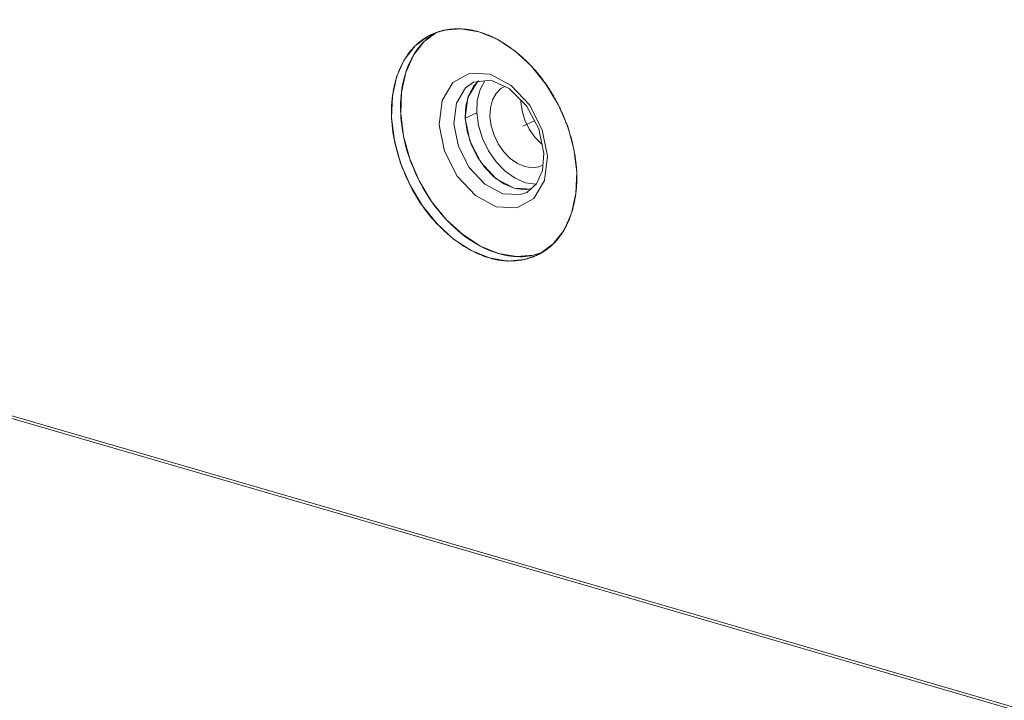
# Model space of a CAD drawing. Header units: millimetres. Extents: x 3925 to 5043, y -86 to 778.
# Tile 111 of 256: x 4546.38 to 4553.41, y 116.37 to 121.23. Entities that reach past the tile are written whole.
import ezdxf

# ---------------------------------------------------------------- set-up
doc = ezdxf.new("R2010")
doc.units = ezdxf.units.MM
doc.header["$LTSCALE"] = 46.255
for name, color, linetype in [('11_190F4G00BDXF_CONTINUOUS_LINE', 7, 'CONTINUOUS'), ('H30-IO-SHIELDXF_CONTINUOUS_LINE', 7, 'CONTINUOUS'), ('H30K-IO-LABEDXF_CONTINUOUS_LINE', 7, 'CONTINUOUS'), ('H30K-REAR-CODXF_CONTINUOUS_LINE', 7, 'CONTINUOUS'), ('LABEL-IO-H30DXF_CONTINUOUS_LINE', 7, 'CONTINUOUS')]:
    doc.layers.add(name, color=color, linetype=linetype)

msp = doc.modelspace()

# ---------------------------------------------------------------- linework, layer by layer
at = {"layer": '11_190F4G00BDXF_CONTINUOUS_LINE', "color": 7, "linetype": 'Continuous', "lineweight": 0}
for p, q in [((4549.8435, 120.7524), (4549.8385, 120.7504)), ((4549.9583, 120.6438), (4549.9588, 120.655)), ((4550.0559, 120.5083), (4549.9742, 120.4689)), ((4550.1098, 120.1874), (4550.1162, 120.1912))]:
    msp.add_line(p, q, dxfattribs=at)
for points in [[(4549.8385, 120.7504), (4549.817, 120.7377), (4549.7817, 120.7032), (4549.7558, 120.6566), (4549.7409, 120.6004), (4549.7379, 120.5376)], [(4550.0582, 120.3917), (4550.0187, 120.4479), (4549.9878, 120.5111), (4549.9672, 120.5776), (4549.9583, 120.6438)], [(4549.7379, 120.5376), (4549.7468, 120.4717), (4549.7671, 120.4056), (4549.7977, 120.3428), (4549.8369, 120.2866), (4549.8832, 120.2391), (4549.9342, 120.2031), (4549.987, 120.1805), (4550.0392, 120.1723), (4550.0881, 120.1789), (4550.1098, 120.1874)], [(4550.1096, 120.3409), (4550.1046, 120.3445), (4550.0582, 120.3917)]]:
    msp.add_lwpolyline(points, dxfattribs=at)
at = {"layer": 'H30-IO-SHIELDXF_CONTINUOUS_LINE', "color": 7, "linetype": 'Continuous', "lineweight": 0}
for p, q in [((4549.5864, 120.6915), (4549.5659, 120.6133)), ((4549.6475, 120.6526), (4549.6434, 120.5651)), ((4549.5659, 120.6133), (4549.5617, 120.5258)), ((4549.6434, 120.5651), (4549.5617, 120.5258)), ((4549.5617, 120.5258), (4549.5742, 120.4335)), ((4549.9187, 120.0965), (4549.9928, 120.0649)), ((4549.9111, 120.0256), (4549.9843, 120.0143)), ((4549.9843, 120.0143), (4550.0289, 120.0205))]:
    msp.add_line(p, q, dxfattribs=at)
for points in [[(4549.6588, 120.7926), (4549.6223, 120.7567), (4549.5864, 120.6915)], [(4549.7023, 120.7931), (4549.6681, 120.7309), (4549.6475, 120.6526)], [(4549.6434, 120.5651), (4549.6558, 120.4728), (4549.6842, 120.3803), (4549.7271, 120.2923), (4549.7825, 120.2131), (4549.8474, 120.1467), (4549.9187, 120.0965)], [(4549.5742, 120.4335), (4549.6026, 120.341), (4549.6455, 120.2529)], [(4549.6455, 120.2529), (4549.7008, 120.1737), (4549.7657, 120.1073)], [(4549.7657, 120.1073), (4549.837, 120.0571), (4549.9111, 120.0256)], [(4549.9928, 120.0649), (4550.0659, 120.0536), (4550.0671, 120.0538)]]:
    msp.add_lwpolyline(points, dxfattribs=at)
at = {"layer": 'H30K-IO-LABEDXF_CONTINUOUS_LINE', "color": 7, "linetype": 'Continuous', "lineweight": 0}
for p, q in [((4509.9829, 128.9676), (4590.291, 105.6092)), ((4549.5223, 121.1645), (4549.5384, 121.1639)), ((4549.7819, 121.093), (4549.7981, 121.0843)), ((4549.902, 121.0167), (4549.9086, 121.0117)), ((4549.9086, 121.0117), (4549.9152, 121.0066)), ((4549.9152, 121.0066), (4549.9218, 121.0015)), ((4549.9218, 121.0015), (4549.9283, 120.9963)), ((4550.0254, 120.9073), (4550.0389, 120.8931)), ((4550.2216, 120.6315), (4550.2304, 120.6141)), ((4550.2304, 120.6141), (4550.2347, 120.6054)), ((4550.2347, 120.6054), (4550.2389, 120.5966)), ((4550.2389, 120.5966), (4550.243, 120.5878)), ((4550.243, 120.5878), (4550.2471, 120.579)), ((4550.2867, 120.4828), (4550.29, 120.4736)), ((4550.29, 120.4736), (4550.2932, 120.4644)), ((4550.3355, 120.3142), (4550.3392, 120.296)), ((4550.353, 119.9961), (4550.351, 119.9804)), ((4550.2705, 119.733), (4550.2641, 119.7221))]:
    msp.add_line(p, q, dxfattribs=at)
for points in [[(4549.2025, 121.0424), (4549.2084, 121.0481), (4549.2144, 121.0536), (4549.2204, 121.0591), (4549.2266, 121.0643), (4549.2328, 121.0695), (4549.2391, 121.0745), (4549.2455, 121.0794), (4549.252, 121.0841), (4549.2585, 121.0887), (4549.2652, 121.0932), (4549.2719, 121.0975), (4549.2787, 121.1017), (4549.2855, 121.1058), (4549.2925, 121.1097), (4549.2995, 121.1135), (4549.3066, 121.1172), (4549.3137, 121.1207), (4549.3209, 121.1241), (4549.3282, 121.1274)], [(4549.3282, 121.1274), (4549.3311, 121.1286), (4549.3341, 121.1299), (4549.3371, 121.1311), (4549.3401, 121.1324), (4549.3431, 121.1335), (4549.3461, 121.1347), (4549.3491, 121.1359), (4549.3521, 121.137)], [(4549.3521, 121.137), (4549.3561, 121.1384), (4549.3601, 121.1398), (4549.364, 121.1412), (4549.368, 121.1425), (4549.3721, 121.1438), (4549.3761, 121.145), (4549.3801, 121.1462), (4549.3842, 121.1474), (4549.3883, 121.1485), (4549.3924, 121.1496)], [(4549.3924, 121.1496), (4549.3961, 121.1505), (4549.3998, 121.1515), (4549.4035, 121.1524), (4549.4073, 121.1532), (4549.411, 121.1541), (4549.4148, 121.1549), (4549.4186, 121.1556), (4549.4224, 121.1564)], [(4549.4224, 121.1564), (4549.4281, 121.1574), (4549.4339, 121.1584), (4549.4396, 121.1593), (4549.4454, 121.1601), (4549.4513, 121.1609), (4549.4571, 121.1616), (4549.4629, 121.1622), (4549.4688, 121.1628), (4549.4747, 121.1632), (4549.4806, 121.1636), (4549.4865, 121.164), (4549.4925, 121.1642), (4549.4984, 121.1644)], [(4549.4984, 121.1644), (4549.5018, 121.1645), (4549.5052, 121.1646), (4549.5086, 121.1646), (4549.512, 121.1646), (4549.5154, 121.1646), (4549.5189, 121.1645), (4549.5223, 121.1645)], [(4549.5384, 121.1639), (4549.5459, 121.1634), (4549.5535, 121.1628), (4549.561, 121.1621), (4549.5685, 121.1613), (4549.5761, 121.1604), (4549.5836, 121.1594), (4549.5912, 121.1583), (4549.5988, 121.157), (4549.6064, 121.1557), (4549.6139, 121.1542), (4549.6215, 121.1526), (4549.6291, 121.1509), (4549.6367, 121.1491), (4549.6443, 121.1472), (4549.6519, 121.1452), (4549.6595, 121.143)], [(4549.6595, 121.143), (4549.667, 121.1407), (4549.6747, 121.1384), (4549.6823, 121.1359), (4549.6899, 121.1332), (4549.6975, 121.1305), (4549.7052, 121.1277), (4549.7129, 121.1247), (4549.7205, 121.1216), (4549.7282, 121.1184), (4549.7359, 121.1151), (4549.7435, 121.1117), (4549.7512, 121.1082), (4549.7589, 121.1046), (4549.7666, 121.1008), (4549.7742, 121.097), (4549.7819, 121.093)], [(4549.7981, 121.0843), (4549.8051, 121.0804), (4549.8121, 121.0764), (4549.8191, 121.0723), (4549.8261, 121.0681), (4549.833, 121.0639), (4549.84, 121.0595), (4549.847, 121.0551), (4549.8539, 121.0506), (4549.8608, 121.046), (4549.8677, 121.0413), (4549.8746, 121.0365), (4549.8815, 121.0317), (4549.8884, 121.0268), (4549.8952, 121.0218), (4549.902, 121.0167)], [(4549.0721, 120.8206), (4549.0757, 120.8315), (4549.0795, 120.8424), (4549.0835, 120.8531), (4549.0876, 120.8636), (4549.0919, 120.8741), (4549.0964, 120.8844), (4549.101, 120.8946), (4549.1057, 120.9046), (4549.1106, 120.9144), (4549.1157, 120.9242), (4549.1209, 120.9337), (4549.1263, 120.9432), (4549.1318, 120.9524), (4549.1375, 120.9615), (4549.1434, 120.9704), (4549.1493, 120.9791), (4549.1555, 120.9877), (4549.1618, 120.9961), (4549.1682, 121.0043), (4549.1748, 121.0123), (4549.1815, 121.0201), (4549.1884, 121.0278), (4549.1954, 121.0352), (4549.2025, 121.0424)], [(4549.9283, 120.9963), (4549.935, 120.9908), (4549.9416, 120.9853), (4549.9482, 120.9798), (4549.9548, 120.9741), (4549.9614, 120.9684), (4549.968, 120.9626), (4549.9745, 120.9567), (4549.981, 120.9508), (4549.9874, 120.9448), (4549.9938, 120.9387), (4550.0002, 120.9326), (4550.0066, 120.9263), (4550.0129, 120.9201), (4550.0192, 120.9137), (4550.0254, 120.9073)], [(4550.0389, 120.8931), (4550.0455, 120.886), (4550.052, 120.8788), (4550.0585, 120.8715), (4550.0649, 120.8642), (4550.0713, 120.8568), (4550.0776, 120.8493), (4550.0839, 120.8418), (4550.0901, 120.8341), (4550.0963, 120.8264), (4550.1024, 120.8187), (4550.1085, 120.8109), (4550.1145, 120.803), (4550.1204, 120.795), (4550.1263, 120.787), (4550.1321, 120.7789), (4550.1378, 120.7707)], [(4549.047, 120.7195), (4549.0484, 120.727), (4549.0498, 120.7344), (4549.0513, 120.7418), (4549.0529, 120.7492), (4549.0545, 120.7565), (4549.0562, 120.7638), (4549.0579, 120.771), (4549.0598, 120.7782), (4549.0617, 120.7854), (4549.0636, 120.7925), (4549.0656, 120.7996), (4549.0677, 120.8066), (4549.0699, 120.8136), (4549.0721, 120.8206)], [(4550.1378, 120.7707), (4550.1436, 120.7625), (4550.1493, 120.7541), (4550.1549, 120.7457), (4550.1604, 120.7372), (4550.1659, 120.7287), (4550.1713, 120.7201), (4550.1766, 120.7115), (4550.1819, 120.7028), (4550.1871, 120.694), (4550.1922, 120.6852), (4550.1973, 120.6764), (4550.2023, 120.6675), (4550.2072, 120.6586), (4550.2121, 120.6496), (4550.2169, 120.6406), (4550.2216, 120.6315)], [(4549.0351, 120.5275), (4549.0346, 120.5379), (4549.0343, 120.5483), (4549.0342, 120.5586), (4549.0341, 120.569), (4549.0341, 120.5793), (4549.0343, 120.5895), (4549.0346, 120.5998), (4549.035, 120.61), (4549.0355, 120.6202), (4549.0362, 120.6303), (4549.0369, 120.6404), (4549.0378, 120.6504), (4549.0388, 120.6604), (4549.0399, 120.6704), (4549.0411, 120.6803), (4549.0424, 120.6902), (4549.0438, 120.7), (4549.0454, 120.7098), (4549.047, 120.7195)], [(4550.2471, 120.579), (4550.2504, 120.5717), (4550.2537, 120.5643), (4550.2569, 120.557), (4550.2601, 120.5496), (4550.2633, 120.5423), (4550.2664, 120.5349), (4550.2694, 120.5275), (4550.2724, 120.5201), (4550.2754, 120.5126), (4550.2783, 120.5052), (4550.2811, 120.4977), (4550.2839, 120.4903), (4550.2867, 120.4828)], [(4549.7338, 119.5271), (4549.7135, 119.5334), (4549.6931, 119.5406), (4549.6727, 119.5485), (4549.6522, 119.5573), (4549.6317, 119.5668), (4549.6112, 119.5772), (4549.5908, 119.5882), (4549.5704, 119.6001), (4549.5501, 119.6126), (4549.5299, 119.6259), (4549.5098, 119.6398), (4549.4899, 119.6544), (4549.4701, 119.6697), (4549.4506, 119.6857), (4549.4312, 119.7023), (4549.4121, 119.7195), (4549.3933, 119.7373), (4549.3748, 119.7557), (4549.3566, 119.7747), (4549.3387, 119.7942), (4549.3212, 119.8143), (4549.304, 119.8349), (4549.2873, 119.8561), (4549.271, 119.8777), (4549.2551, 119.8998), (4549.2397, 119.9224), (4549.2249, 119.9454), (4549.2105, 119.9689), (4549.1966, 119.9927), (4549.1832, 120.0168), (4549.1703, 120.0413), (4549.158, 120.0661), (4549.1462, 120.0911), (4549.1349, 120.1164), (4549.1242, 120.1419), (4549.114, 120.1675), (4549.1044, 120.1933), (4549.0954, 120.2192), (4549.087, 120.2451), (4549.0791, 120.2712), (4549.0719, 120.2972), (4549.0653, 120.3232), (4549.0593, 120.3492), (4549.0539, 120.3751), (4549.0491, 120.4009), (4549.045, 120.4266), (4549.0415, 120.4522), (4549.0387, 120.4775), (4549.0365, 120.5026), (4549.0351, 120.5275)], [(4550.2932, 120.4644), (4550.2964, 120.4552), (4550.298, 120.4506)], [(4550.298, 120.4506), (4550.301, 120.4415), (4550.3039, 120.4325), (4550.3068, 120.4234), (4550.3096, 120.4143), (4550.3123, 120.4052), (4550.315, 120.3961), (4550.3175, 120.387), (4550.32, 120.3779), (4550.3225, 120.3688), (4550.3248, 120.3597), (4550.3271, 120.3506), (4550.3293, 120.3415), (4550.3314, 120.3324), (4550.3335, 120.3233), (4550.3355, 120.3142)], [(4550.3392, 120.296), (4550.3411, 120.2863), (4550.3429, 120.2765), (4550.3446, 120.2668), (4550.3462, 120.2571), (4550.3477, 120.2474), (4550.3491, 120.2377), (4550.3505, 120.2281), (4550.3517, 120.2185), (4550.3529, 120.2089), (4550.3539, 120.1993), (4550.3549, 120.1898), (4550.3557, 120.1803), (4550.3565, 120.1708), (4550.3572, 120.1614), (4550.3577, 120.152), (4550.3582, 120.1426)], [(4550.3582, 120.1426), (4550.3586, 120.1333), (4550.3589, 120.124), (4550.3591, 120.1147), (4550.3592, 120.1054), (4550.3592, 120.0961), (4550.3591, 120.0869), (4550.3589, 120.0777), (4550.3586, 120.0685), (4550.3582, 120.0593), (4550.3578, 120.0502), (4550.3572, 120.0411), (4550.3565, 120.032), (4550.3558, 120.023), (4550.355, 120.014), (4550.354, 120.005), (4550.353, 119.9961)], [(4550.351, 119.9804), (4550.3498, 119.9721), (4550.3485, 119.9639), (4550.3471, 119.9558), (4550.3457, 119.9476), (4550.3442, 119.9396), (4550.3426, 119.9315), (4550.341, 119.9235), (4550.3392, 119.9156), (4550.3374, 119.9077), (4550.3355, 119.8998), (4550.3335, 119.892), (4550.3315, 119.8842), (4550.3294, 119.8765), (4550.3272, 119.8689), (4550.3249, 119.8612)], [(4550.3249, 119.8612), (4550.3238, 119.8577), (4550.3227, 119.8541), (4550.3215, 119.8505), (4550.3204, 119.847), (4550.3192, 119.8435), (4550.318, 119.8399), (4550.3168, 119.8364)], [(4550.3168, 119.8364), (4550.3142, 119.8291), (4550.3116, 119.8218), (4550.3089, 119.8146), (4550.3061, 119.8075), (4550.3032, 119.8004), (4550.3002, 119.7933), (4550.2972, 119.7864), (4550.2941, 119.7795), (4550.291, 119.7726), (4550.2877, 119.7658), (4550.2844, 119.7591), (4550.281, 119.7525), (4550.2776, 119.7459), (4550.2741, 119.7394), (4550.2705, 119.733)], [(4550.2641, 119.7221), (4550.2626, 119.7197), (4550.2612, 119.7173), (4550.2597, 119.7149), (4550.2582, 119.7125), (4550.2567, 119.7101), (4550.2552, 119.7078), (4550.2537, 119.7055)], [(4550.2537, 119.7055), (4550.2486, 119.6977), (4550.2433, 119.69), (4550.2379, 119.6825), (4550.2324, 119.6752), (4550.2268, 119.6679), (4550.2211, 119.6609), (4550.2152, 119.6539), (4550.2093, 119.6471), (4550.2032, 119.6405), (4550.197, 119.634), (4550.1907, 119.6277), (4550.1845, 119.6217), (4550.1782, 119.6158), (4550.1717, 119.6101), (4550.1652, 119.6045), (4550.1585, 119.5991), (4550.1518, 119.5938), (4550.145, 119.5887), (4550.1381, 119.5837), (4550.1311, 119.5789), (4550.124, 119.5742), (4550.1168, 119.5697)], [(4550.1168, 119.5697), (4550.1143, 119.5682), (4550.1118, 119.5667), (4550.1093, 119.5652), (4550.1067, 119.5637), (4550.1042, 119.5623), (4550.1016, 119.5609), (4550.0991, 119.5594)], [(4549.9725, 119.5141), (4549.9626, 119.5123), (4549.9526, 119.5107), (4549.9425, 119.5093), (4549.9324, 119.5081), (4549.9222, 119.5072), (4549.912, 119.5064), (4549.9017, 119.5059), (4549.8914, 119.5056), (4549.8811, 119.5055), (4549.8707, 119.5056), (4549.8603, 119.506), (4549.8498, 119.5065), (4549.8394, 119.5073), (4549.8289, 119.5083), (4549.8183, 119.5095), (4549.8078, 119.511), (4549.7973, 119.5126), (4549.7867, 119.5145), (4549.7761, 119.5166), (4549.7655, 119.5189), (4549.755, 119.5214), (4549.7444, 119.5241), (4549.7338, 119.5271)], [(4550.0991, 119.5594), (4550.0921, 119.5557), (4550.0851, 119.5521), (4550.078, 119.5486), (4550.0708, 119.5453), (4550.0636, 119.5421), (4550.0563, 119.539), (4550.0489, 119.5361), (4550.0415, 119.5333), (4550.0341, 119.5306), (4550.0265, 119.528), (4550.019, 119.5256), (4550.0113, 119.5234), (4550.0037, 119.5212), (4549.9959, 119.5192), (4549.9882, 119.5174), (4549.9804, 119.5157), (4549.9725, 119.5141)]]:
    msp.add_lwpolyline(points, dxfattribs=at)
at = {"layer": 'H30K-REAR-CODXF_CONTINUOUS_LINE', "color": 7, "linetype": 'Continuous', "lineweight": 0}
for p, q in [((4510.0514, 128.9299), (4590.2862, 105.5928)), ((4549.7402, 120.8398), (4549.8902, 120.7606)), ((4549.5638, 120.7439), (4549.621, 120.7844)), ((4549.7432, 120.7975), (4549.621, 120.7844)), ((4549.8759, 120.7378), (4549.7432, 120.7975)), ((4549.4982, 120.6337), (4549.5638, 120.7439)), ((4549.9988, 120.615), (4549.8759, 120.7378)), ((4549.8902, 120.7606), (4550.0206, 120.6214)), ((4549.4801, 120.4864), (4549.4982, 120.6337)), ((4549.5798, 120.673), (4549.5617, 120.5258)), ((4550.0871, 120.4498), (4549.9988, 120.615)), ((4550.0206, 120.6214), (4550.1117, 120.4433)), ((4549.5124, 120.3245), (4549.4801, 120.4864)), ((4549.5617, 120.5258), (4549.594, 120.3639)), ((4549.4121, 120.2899), (4549.3744, 120.4793)), ((4550.1235, 120.2741), (4550.0871, 120.4498)), ((4550.1117, 120.4433), (4550.1494, 120.2539)), ((4549.594, 120.3639), (4549.6718, 120.2119)), ((4550.1129, 120.1529), (4550.1235, 120.2741)), ((4549.6718, 120.2119), (4549.7831, 120.0932)), ((4550.1494, 120.2539), (4550.1283, 120.0815)), ((4549.7831, 120.0932), (4549.9111, 120.0256)), ((4550.1283, 120.0815), (4550.0513, 119.9523)), ((4549.9111, 120.0256), (4550.0363, 120.0195)), ((4550.0008, 119.9961), (4549.9547, 119.9802)), ((4549.9547, 119.9802), (4549.8295, 119.9863)), ((4550.0513, 119.9523), (4549.9303, 119.8863)), ((4549.9303, 119.8863), (4549.7836, 119.8934))]:
    msp.add_line(p, q, dxfattribs=at)
for points in [[(4549.3744, 120.4793), (4549.3956, 120.6518), (4549.4725, 120.781), (4549.5935, 120.847), (4549.7402, 120.8398)], [(4549.6517, 120.7877), (4549.6455, 120.7833), (4549.5798, 120.673)], [(4549.7836, 119.8934), (4549.6336, 119.9727), (4549.5032, 120.1119), (4549.4121, 120.2899)], [(4549.8295, 119.9863), (4549.7015, 120.0538), (4549.5901, 120.1726), (4549.5124, 120.3245)], [(4550.0008, 119.9961), (4550.0714, 120.0576), (4550.1129, 120.1529)]]:
    msp.add_lwpolyline(points, dxfattribs=at)
at = {"layer": 'LABEL-IO-H30DXF_CONTINUOUS_LINE', "color": 7, "linetype": 'Continuous', "lineweight": 0}
for p, q in [((4509.9829, 128.9676), (4590.2853, 105.6109)), ((4549.2678, 121.074), (4549.3489, 121.1345)), ((4549.136, 120.8523), (4549.1369, 120.8551)), ((4549.1056, 120.7114), (4549.1059, 120.7143)), ((4549.1206, 120.3963), (4549.1199, 120.3995)), ((4549.1656, 120.2334), (4549.1643, 120.2368)), ((4549.2325, 120.0778), (4549.1649, 120.2352)), ((4549.4266, 119.8004), (4549.4241, 119.8031)), ((4550.1096, 119.5673), (4550.0494, 119.5465)), ((4549.8006, 119.5583), (4549.7976, 119.5591))]:
    msp.add_line(p, q, dxfattribs=at)
for points in [[(4549.0711, 120.8221), (4549.1259, 120.944), (4549.2025, 121.0425), (4549.2981, 121.1138), (4549.3168, 121.1234)], [(4549.267, 121.0732), (4549.2763, 121.0822), (4549.2875, 121.0923), (4549.2973, 121.1006), (4549.3089, 121.1098), (4549.3192, 121.1174), (4549.3323, 121.1265)], [(4549.3168, 121.1234), (4549.4091, 121.1552), (4549.5311, 121.1651), (4549.6594, 121.1431), (4549.7892, 121.09), (4549.9154, 121.008), (4550.0332, 120.9), (4550.1381, 120.7704), (4550.226, 120.624), (4550.2936, 120.4666)], [(4549.1003, 120.5591), (4549.1058, 120.713), (4549.1365, 120.8536), (4549.1912, 120.9755), (4549.2678, 121.074)], [(4549.191, 120.9752), (4549.2019, 120.9927), (4549.2133, 121.0095), (4549.2252, 121.0257), (4549.2391, 121.043), (4549.2521, 121.0578), (4549.267, 121.0732)], [(4549.1369, 120.8551), (4549.1442, 120.8759), (4549.152, 120.8963), (4549.1604, 120.9161), (4549.1695, 120.9354), (4549.1802, 120.9562), (4549.191, 120.9752)], [(4549.1059, 120.7143), (4549.1092, 120.7378), (4549.1131, 120.761), (4549.1177, 120.7838), (4549.1229, 120.8061), (4549.1287, 120.828), (4549.136, 120.8523)], [(4549.035, 120.5276), (4549.0405, 120.6815), (4549.0711, 120.8221)], [(4549.1003, 120.5591), (4549.0995, 120.5843), (4549.0993, 120.6094), (4549.0998, 120.6342), (4549.101, 120.6615), (4549.1029, 120.6858), (4549.1056, 120.7114)], [(4549.1649, 120.2352), (4549.1203, 120.3977), (4549.1003, 120.5591)], [(4549.1199, 120.3995), (4549.1151, 120.4255), (4549.1109, 120.4515), (4549.1073, 120.4774), (4549.1041, 120.5061), (4549.102, 120.5317), (4549.1003, 120.5591)], [(4550.0764, 119.5469), (4549.9841, 119.5151), (4549.8621, 119.5052), (4549.7338, 119.5272), (4549.604, 119.5803), (4549.4778, 119.6624), (4549.36, 119.7703), (4549.2551, 119.8999), (4549.1672, 120.0463), (4549.0996, 120.2038), (4549.055, 120.3663), (4549.035, 120.5276)], [(4550.2936, 120.4666), (4550.3382, 120.3041), (4550.3582, 120.1427)], [(4549.1643, 120.2368), (4549.1556, 120.2627), (4549.1475, 120.2886), (4549.1401, 120.3146), (4549.1332, 120.3407), (4549.1269, 120.3668), (4549.1206, 120.3963)], [(4549.2327, 120.0773), (4549.2205, 120.1019), (4549.2087, 120.1267), (4549.1976, 120.1518), (4549.1858, 120.1799), (4549.1758, 120.2054), (4549.1656, 120.2334)], [(4550.3582, 120.1427), (4550.3527, 119.9888), (4550.322, 119.8482), (4550.2673, 119.7263), (4550.1907, 119.6278)], [(4550.0494, 119.5465), (4549.9274, 119.5367), (4549.7991, 119.5587), (4549.6693, 119.6117), (4549.5431, 119.6938), (4549.4253, 119.8018), (4549.3204, 119.9314), (4549.2325, 120.0778)], [(4549.3211, 119.9303), (4549.3058, 119.9527), (4549.2909, 119.9756), (4549.275, 120.0014), (4549.2611, 120.025), (4549.2462, 120.0516), (4549.2327, 120.0773)], [(4549.4241, 119.8031), (4549.4063, 119.8225), (4549.3889, 119.8425), (4549.3719, 119.863), (4549.3553, 119.884), (4549.3373, 119.9078), (4549.3211, 119.9303)], [(4549.5438, 119.6933), (4549.5243, 119.7089), (4549.505, 119.7251), (4549.4859, 119.742), (4549.465, 119.7615), (4549.4466, 119.7797), (4549.4266, 119.8004)], [(4549.6701, 119.6113), (4549.6495, 119.6226), (4549.6291, 119.6345), (4549.6065, 119.6486), (4549.5863, 119.6621), (4549.5664, 119.6763), (4549.5438, 119.6933)], [(4549.7976, 119.5591), (4549.7768, 119.5656), (4549.756, 119.5729), (4549.7352, 119.581), (4549.7144, 119.5898), (4549.6914, 119.6006), (4549.6701, 119.6113)], [(4550.1907, 119.6278), (4550.0951, 119.5565), (4550.0764, 119.5469)], [(4549.9284, 119.5366), (4549.9082, 119.538), (4549.8878, 119.5401), (4549.8651, 119.5435), (4549.8445, 119.5474), (4549.8238, 119.5521), (4549.8006, 119.5583)], [(4550.05, 119.5467), (4550.0311, 119.5429), (4550.012, 119.54), (4549.9904, 119.5377), (4549.9708, 119.5365), (4549.9509, 119.5361), (4549.9284, 119.5366)], [(4550.1022, 119.5618), (4550.0943, 119.559), (4550.0862, 119.5564), (4550.0781, 119.5539), (4550.0679, 119.551), (4550.0597, 119.5489), (4550.05, 119.5467)]]:
    msp.add_lwpolyline(points, dxfattribs=at)

doc.saveas('drawing.dxf')
